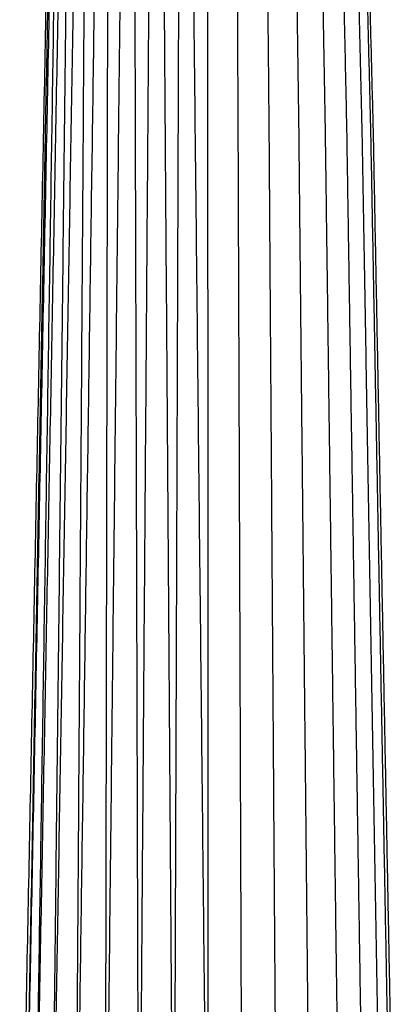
# Model space of a CAD drawing. Header units: millimetres. Extents: x 0 to 78, y 0 to 73.1.
# Tile 12 of 20: x 35.5 to 42.5, y 18.3 to 36.6. Entities that reach past the tile are written whole.
import ezdxf

# ---------------------------------------------------------------- set-up
doc = ezdxf.new("R2010")
doc.units = ezdxf.units.MM
doc.header["$MEASUREMENT"] = 0
doc.layers.add('Make2D$visible$lines', color=7, linetype='Continuous', true_color=0x000000)

msp = doc.modelspace()

# ---------------------------------------------------------------- linework, layer by layer
at = {"layer": 'Make2D$visible$lines'}
for points in [[(35.5, 11.95), (35.944, 34.349), (36.388, 56.748)], [(36.388, 56.748), (35.973, 34.349), (35.558, 11.95)], [(36.439, 56.748), (35.999, 34.349), (35.558, 11.95)], [(36.439, 56.748), (36.093, 34.349), (35.746, 11.95)], [(36.584, 56.748), (36.165, 34.349), (35.746, 11.95)], [(36.584, 56.748), (36.327, 34.349), (36.071, 11.95)], [(36.829, 56.748), (36.45, 34.349), (36.071, 11.95)], [(36.829, 56.748), (36.677, 34.349), (36.525, 11.95)], [(37.168, 56.748), (36.847, 34.349), (36.525, 11.95)], [(37.168, 56.748), (37.127, 34.349), (37.085, 11.95)], [(37.582, 56.748), (37.333, 34.349), (37.085, 11.95)], [(37.582, 56.748), (37.647, 34.349), (37.712, 11.95)], [(38.044, 56.748), (37.878, 34.349), (37.712, 11.95)], [(38.044, 56.748), (38.203, 34.349), (38.363, 11.95)], [(38.521, 56.748), (38.442, 34.349), (38.363, 11.95)], [(38.521, 56.748), (38.76, 34.349), (39, 11.95)], [(38.986, 56.748), (38.989, 45.623), (38.993, 34.499)], [(39.449, 56.748), (39.503, 45.623), (39.556, 34.499)], [(39.922, 56.748), (40.027, 45.623), (40.132, 34.499)], [(40.375, 56.748), (40.53, 45.623), (40.685, 34.499)], [(40.777, 56.748), (40.977, 45.623), (41.177, 34.499)], [(41.101, 56.748), (41.338, 45.623), (41.576, 34.499)], [(41.329, 56.748), (41.594, 45.623), (41.859, 34.499)], [(41.457, 56.748), (41.739, 45.623), (42.021, 34.499)], [(41.491, 56.748), (41.78, 45.623), (42.068, 34.499)], [(38.993, 34.499), (38.996, 23.224), (39, 11.95)], [(39.556, 34.499), (39.597, 23.224), (39.637, 11.95)], [(40.132, 34.499), (40.21, 23.224), (40.288, 11.95)], [(40.685, 34.499), (40.8, 23.224), (40.915, 11.95)], [(41.177, 34.499), (41.326, 23.224), (41.475, 11.95)], [(41.576, 34.499), (41.753, 23.224), (41.929, 11.95)], [(41.859, 34.499), (42.057, 23.224), (42.254, 11.95)], [(42.021, 34.499), (42.231, 23.224), (42.442, 11.95)], [(42.068, 34.499), (42.284, 23.224), (42.5, 11.95)]]:
    msp.add_open_spline(points, degree=2, dxfattribs=at)

doc.saveas('drawing.dxf')
